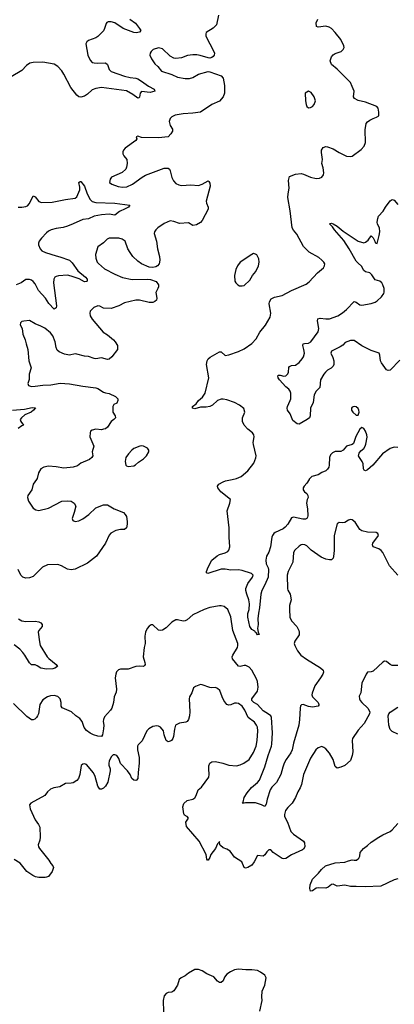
# Model space of a CAD drawing. Header units: inches. Extents: x 1839270 to 1929235, y 762242 to 910350.
# Tile 34 of 256: x 1851967 to 1855912, y 794470 to 804844. Entities that reach past the tile are written whole.
import ezdxf

# ---------------------------------------------------------------- set-up
doc = ezdxf.new("R2010")
doc.units = ezdxf.units.IN
doc.header["$MEASUREMENT"] = 0
doc.layers.add('B8759', color=7, linetype='Continuous')
doc.layers.add('B8850', color=7, linetype='Continuous')

msp = doc.modelspace()

# ---------------------------------------------------------------- linework, layer by layer
at = {"layer": 'B8759', "color": 5}
for points, elevation in [([(1852145, 800000), (1852108, 799950), (1852093, 799890), (1852051, 799830), (1852048, 799810), (1852061, 799770), (1852110, 799696), (1852138, 799678), (1852170, 799673), (1852270, 799698), (1852410, 799770), (1852470, 799776), (1852510, 799770), (1852541, 799750), (1852558, 799718), (1852542, 799650), (1852521, 799590), (1852526, 799566), (1852550, 799555), (1852590, 799564), (1852630, 799585), (1852694, 799630), (1852770, 799699), (1852850, 799733), (1852890, 799734), (1852961, 799690), (1853059, 799650), (1853079, 799630), (1853091, 799610), (1853098, 799558), (1853098, 799530), (1853090, 799490), (1853070, 799473), (1853030, 799472), (1852978, 799462), (1852926, 799434), (1852908, 799412), (1852871, 799330), (1852776, 799190), (1852682, 799118), (1852550, 799055), (1852510, 799048), (1852470, 799053), (1852408, 799088), (1852370, 799102), (1852260, 799100), (1852206, 799074), (1852110, 798979), (1852070, 798963), (1852030, 798960), (1852001, 798970), (1851979, 798990), (1851950, 799050)], 640), ([(1855014, 800000), (1854990, 799961), (1854963, 799930), (1854951, 799910), (1854954, 799890), (1854967, 799870), (1854991, 799850), (1855002, 799830), (1855004, 799810), (1854993, 799790), (1854988, 799750), (1854999, 799690), (1855002, 799618), (1854999, 799601), (1854991, 799590), (1854977, 799583), (1854950, 799581), (1854850, 799601), (1854830, 799597), (1854792, 799530), (1854764, 799496), (1854741, 799479), (1854659, 799441), (1854644, 799430), (1854630, 799410), (1854623, 799390), (1854609, 799290), (1854590, 799233), (1854567, 799190), (1854558, 799150), (1854562, 799110), (1854583, 799070), (1854588, 799050), (1854584, 798970), (1854550, 798889), (1854518, 798830), (1854507, 798790), (1854493, 798647), (1854482, 798590), (1854476, 798530), (1854479, 798470), (1854471, 798431), (1854478, 798390), (1854490, 798366), (1854470, 798362), (1854462, 798382), (1854450, 798389), (1854442, 798402), (1854410, 798419), (1854390, 798449), (1854368, 798550), (1854370, 798587), (1854385, 798630), (1854387, 798690), (1854380, 798730), (1854358, 798790), (1854349, 798830), (1854350, 798850), (1854370, 798902), (1854419, 798970), (1854426, 798990), (1854420, 799000), (1854409, 799010), (1854310, 799040), (1854270, 799047), (1854190, 799045), (1854130, 799054), (1854090, 799054), (1853949, 799010), (1853935, 799015), (1853933, 799030), (1853950, 799075), (1853992, 799150), (1854045, 799195), (1854072, 799208), (1854130, 799227), (1854158, 799242), (1854170, 799254), (1854181, 799290), (1854173, 799390), (1854173, 799490), (1854152, 799670), (1854181, 799750), (1854186, 799790), (1854085, 799870), (1854054, 799910), (1854049, 799930), (1854064, 799950), (1854110, 799975), (1854135, 799985), (1854203, 800000)], 640), ([(1855948, 798990), (1855863, 799090), (1855791, 799230), (1855774, 799250), (1855750, 799268), (1855689, 799290), (1855683, 799310), (1855687, 799330), (1855744, 799410), (1855738, 799430), (1855722, 799442), (1855630, 799445), (1855570, 799459), (1855550, 799474), (1855530, 799499), (1855501, 799550), (1855470, 799576), (1855450, 799578), (1855430, 799572), (1855390, 799545), (1855370, 799541), (1855330, 799547), (1855310, 799533), (1855280, 799410), (1855278, 799250), (1855273, 799187), (1855268, 799170), (1855250, 799153), (1855230, 799153), (1855190, 799161), (1855141, 799181), (1855035, 799255), (1854990, 799300), (1854970, 799311), (1854950, 799314), (1854930, 799310), (1854910, 799297), (1854865, 799255), (1854852, 799230), (1854843, 799130), (1854793, 799030), (1854783, 798990), (1854789, 798849), (1854792, 798832), (1854816, 798790), (1854826, 798730), (1854809, 798670), (1854807, 798630), (1854811, 798550), (1854829, 798509), (1854886, 798450), (1854907, 798410), (1854910, 798390), (1854910, 798364), (1854864, 798296), (1854858, 798270), (1854863, 798250), (1854894, 798194), (1854928, 798150), (1854987, 798107), (1855136, 798016), (1855162, 797990), (1855166, 797970), (1855161, 797950), (1855136, 797910), (1855075, 797825), (1855047, 797747), (1855045, 797730), (1855050, 797710), (1855110, 797650), (1855119, 797630), (1855118, 797622), (1855110, 797610), (1855050, 797601), (1855008, 797608), (1854953, 797627), (1854935, 797625), (1854925, 797615), (1854919, 797590), (1854915, 797470), (1854906, 797410), (1854850, 797221), (1854835, 797150), (1854821, 797119), (1854772, 797050), (1854753, 797010), (1854738, 796970), (1854717, 796890), (1854670, 796807), (1854623, 796757), (1854605, 796730), (1854573, 796630), (1854562, 796578), (1854550, 796554), (1854512, 796572), (1854451, 796591), (1854346, 796594), (1854330, 796589), (1854309, 796590), (1854319, 796601), (1854332, 796650), (1854363, 796697), (1854407, 796753), (1854473, 796807), (1854494, 796830), (1854549, 796971), (1854582, 797090), (1854620, 797190), (1854624, 797210), (1854631, 797331), (1854618, 797490), (1854610, 797510), (1854588, 797528), (1854530, 797561), (1854472, 797630), (1854434, 797650), (1854412, 797670), (1854413, 797690), (1854471, 797770), (1854479, 797810), (1854471, 797870), (1854460, 797900), (1854410, 797992), (1854382, 798022), (1854350, 798038), (1854330, 798039), (1854290, 798028), (1854270, 798031), (1854207, 798110), (1854204, 798130), (1854210, 798150), (1854259, 798230), (1854265, 798250), (1854265, 798270), (1854212, 798410), (1854190, 798554), (1854159, 798630), (1854121, 798661), (1854090, 798669), (1854070, 798669), (1853970, 798650), (1853911, 798630), (1853790, 798575), (1853730, 798521), (1853710, 798510), (1853690, 798507), (1853630, 798521), (1853610, 798521), (1853570, 798497), (1853510, 798438), (1853470, 798413), (1853450, 798409), (1853430, 798413), (1853370, 798469), (1853350, 798469), (1853330, 798455), (1853311, 798429), (1853291, 798390), (1853283, 798350), (1853288, 798270), (1853278, 798230), (1853267, 798130), (1853285, 798070), (1853287, 798050), (1853282, 798038), (1853270, 798029), (1853230, 798034), (1853190, 798028), (1853110, 798002), (1853030, 798001), (1853007, 797993), (1852988, 797972), (1852979, 797950), (1852973, 797910), (1852985, 797790), (1852983, 797757), (1852962, 797710), (1852955, 797650), (1852936, 797590), (1852924, 797570), (1852861, 797499), (1852849, 797471), (1852847, 797450), (1852852, 797410), (1852848, 797372), (1852839, 797310), (1852827, 797293), (1852790, 797294), (1852744, 797310), (1852710, 797326), (1852670, 797354), (1852646, 797386), (1852624, 797450), (1852600, 797480), (1852558, 797510), (1852513, 797553), (1852413, 797593), (1852404, 797610), (1852404, 797650), (1852392, 797690), (1852370, 797713), (1852330, 797724), (1852290, 797721), (1852259, 797710), (1852210, 797677), (1852178, 797630), (1852164, 797530), (1852155, 797510), (1852143, 797490), (1852126, 797474), (1852110, 797466), (1852090, 797467), (1852041, 797501), (1851900, 797640)], 660), ([(1851954, 798530), (1851990, 798510), (1852030, 798502), (1852130, 798508), (1852170, 798500), (1852190, 798490), (1852204, 798470), (1852202, 798450), (1852170, 798410), (1852162, 798390), (1852175, 798290), (1852184, 798250), (1852255, 798130), (1852272, 798112), (1852351, 798050), (1852365, 798030), (1852338, 798010), (1852317, 798003), (1852250, 798000), (1852190, 798011), (1852150, 798037), (1852130, 798045), (1852090, 798047), (1852070, 798067), (1852020, 798150), (1851998, 798178), (1851967, 798210), (1851910, 798256)], 640), ([(1855950, 798039), (1855890, 798041), (1855870, 798049), (1855830, 798081), (1855810, 798085), (1855790, 798076), (1855690, 797981), (1855670, 797972), (1855630, 797969), (1855616, 797950), (1855570, 797855), (1855559, 797750), (1855543, 797717), (1855545, 797690), (1855554, 797670), (1855570, 797651), (1855633, 797590), (1855653, 797550), (1855651, 797530), (1855594, 797430), (1855530, 797358), (1855473, 797270), (1855469, 797250), (1855474, 797130), (1855470, 797090), (1855450, 797039), (1855390, 796986), (1855350, 796967), (1855310, 796959), (1855290, 796975), (1855270, 797050), (1855230, 797117), (1855190, 797161), (1855170, 797177), (1855150, 797185), (1855110, 797173), (1855084, 797150), (1855030, 797065), (1854955, 796890), (1854935, 796785), (1854922, 796750), (1854896, 796710), (1854872, 796650), (1854838, 796590), (1854790, 796544), (1854767, 796513), (1854754, 796470), (1854756, 796450), (1854789, 796390), (1854823, 796290), (1854850, 796263), (1854955, 796190), (1854968, 796170), (1854970, 796130), (1854955, 796105), (1854944, 796096), (1854830, 796045), (1854770, 796005), (1854750, 796001), (1854730, 796005), (1854638, 796070), (1854610, 796099), (1854590, 796098), (1854570, 796078), (1854550, 796044), (1854530, 796032), (1854470, 796039), (1854435, 795970), (1854410, 795937), (1854370, 795910), (1854344, 795905), (1854330, 795910), (1854307, 795970), (1854230, 796020), (1854183, 796083), (1854150, 796103), (1854110, 796117), (1854082, 796142), (1854074, 796150), (1854070, 796186), (1854062, 796170), (1854050, 796162), (1854028, 796110), (1853981, 796050), (1853970, 796018), (1853950, 795990), (1853946, 795990), (1853938, 795998), (1853929, 796050), (1853856, 796190), (1853724, 796344), (1853718, 796390), (1853744, 796430), (1853730, 796449), (1853714, 796454), (1853703, 796463), (1853697, 796477), (1853686, 796550), (1853696, 796584), (1853730, 796618), (1853790, 796630), (1853810, 796645), (1853825, 796670), (1853845, 796730), (1853881, 796759), (1853957, 796863), (1853964, 796890), (1853957, 796950), (1853958, 796982), (1853968, 797012), (1853990, 797025), (1854030, 797027), (1854105, 797010), (1854170, 796989), (1854250, 796983), (1854290, 796992), (1854329, 797010), (1854382, 797050), (1854430, 797124), (1854457, 797190), (1854469, 797251), (1854475, 797350), (1854470, 797389), (1854462, 797410), (1854441, 797441), (1854372, 797492), (1854339, 797570), (1854310, 797610), (1854270, 797639), (1854250, 797643), (1854230, 797643), (1854190, 797624), (1854170, 797621), (1854150, 797630), (1854117, 797670), (1854098, 797710), (1854075, 797775), (1854050, 797799), (1854030, 797809), (1853990, 797805), (1853970, 797809), (1853890, 797837), (1853870, 797839), (1853820, 797820), (1853797, 797803), (1853778, 797750), (1853756, 797710), (1853750, 797690), (1853759, 797550), (1853756, 797510), (1853746, 797470), (1853731, 797450), (1853717, 797443), (1853650, 797433), (1853608, 797412), (1853597, 797370), (1853586, 797290), (1853579, 797270), (1853566, 797250), (1853550, 797241), (1853530, 797237), (1853510, 797249), (1853490, 797309), (1853482, 797350), (1853450, 797390), (1853430, 797401), (1853410, 797405), (1853370, 797397), (1853327, 797373), (1853304, 797350), (1853255, 797245), (1853216, 797204), (1853208, 797190), (1853209, 797151), (1853224, 797070), (1853225, 797010), (1853213, 796913), (1853212, 796850), (1853196, 796830), (1853190, 796827), (1853170, 796831), (1853148, 796850), (1853131, 796890), (1853103, 796930), (1853027, 797007), (1853010, 797059), (1852990, 797090), (1852970, 797099), (1852950, 797098), (1852930, 797076), (1852908, 797030), (1852904, 797010), (1852904, 796990), (1852919, 796950), (1852921, 796930), (1852896, 796810), (1852870, 796770), (1852850, 796748), (1852830, 796735), (1852810, 796738), (1852791, 796770), (1852761, 796870), (1852743, 796910), (1852670, 796996), (1852650, 797002), (1852630, 797001), (1852614, 796986), (1852600, 796890), (1852587, 796850), (1852570, 796828), (1852530, 796805), (1852510, 796799), (1852450, 796796), (1852390, 796761), (1852326, 796750), (1852290, 796737), (1852258, 796710), (1852230, 796670), (1852084, 796590), (1852070, 796570), (1852076, 796530), (1852130, 796415), (1852166, 796366), (1852178, 796338), (1852183, 796230), (1852179, 796201), (1852162, 796150), (1852164, 796130), (1852176, 796110), (1852275, 795990), (1852294, 795954), (1852315, 795930), (1852322, 795910), (1852308, 795870), (1852270, 795818), (1852250, 795808), (1852234, 795806), (1852170, 795806), (1852134, 795814), (1852106, 795826), (1852043, 795870), (1851970, 795956), (1851910, 795995)], 680), ([(1855950, 797316), (1855890, 797344), (1855867, 797367), (1855853, 797410), (1855847, 797510), (1855854, 797530), (1855870, 797548), (1855950, 797601)], 680), ([(1855950, 795792), (1855910, 795782), (1855770, 795715), (1855607, 795707), (1855510, 795712), (1855450, 795710), (1855390, 795724), (1855310, 795716), (1855270, 795737), (1855250, 795733), (1855215, 795705), (1855190, 795693), (1855110, 795698), (1855088, 795692), (1855050, 795664), (1855030, 795662), (1855022, 795690), (1855027, 795730), (1855052, 795790), (1855113, 795850), (1855144, 795890), (1855189, 795930), (1855290, 795959), (1855390, 795966), (1855430, 795983), (1855470, 795991), (1855490, 795987), (1855514, 795990), (1855539, 796010), (1855549, 796030), (1855552, 796070), (1855586, 796110), (1855630, 796142), (1855670, 796178), (1855750, 796231), (1855790, 796255), (1855869, 796290), (1855891, 796309), (1855950, 796375)], 680), ([(1854497, 794397), (1854522, 794510), (1854516, 794550), (1854522, 794610), (1854547, 794670), (1854562, 794750), (1854550, 794778), (1854503, 794810), (1854470, 794826), (1854410, 794832), (1854350, 794832), (1854270, 794840), (1854230, 794832), (1854188, 794812), (1854150, 794787), (1854125, 794755), (1854110, 794716), (1854090, 794700), (1854070, 794701), (1854050, 794714), (1854010, 794759), (1853937, 794790), (1853890, 794823), (1853850, 794835), (1853810, 794835), (1853743, 794797), (1853710, 794770), (1853666, 794750), (1853647, 794730), (1853630, 794670), (1853590, 794613), (1853570, 794597), (1853530, 794593), (1853510, 794583), (1853490, 794559), (1853479, 794510), (1853480, 794390)], 720)]:
    msp.add_lwpolyline(points, dxfattribs=dict(at, elevation=elevation))
at = {"layer": 'B8850', "color": 5}
for points, elevation in [([(1853128, 804850), (1853186, 804806), (1853229, 804750), (1853241, 804730), (1853229, 804711), (1853195, 804705), (1853170, 804708), (1853055, 804750), (1852970, 804810), (1852930, 804821), (1852898, 804822), (1852885, 804815), (1852876, 804804), (1852861, 804750), (1852850, 804728), (1852830, 804705), (1852790, 804667), (1852770, 804654), (1852690, 804624), (1852673, 804610), (1852663, 804590), (1852686, 804470), (1852710, 804416), (1852730, 804394), (1852750, 804388), (1852785, 804385), (1852870, 804389), (1852892, 804372), (1852910, 804319), (1852930, 804298), (1853070, 804249), (1853130, 804236), (1853190, 804229), (1853210, 804221), (1853250, 804196), (1853322, 804142), (1853383, 804110), (1853391, 804090), (1853342, 804078), (1853250, 804087), (1853234, 804070), (1853230, 804028), (1853221, 804019), (1853210, 804017), (1853157, 804057), (1853090, 804094), (1852830, 804130), (1852770, 804119), (1852730, 804103), (1852682, 804058), (1852650, 804037), (1852610, 804027), (1852590, 804030), (1852567, 804047), (1852505, 804130), (1852433, 804270), (1852410, 804305), (1852370, 804350), (1852330, 804374), (1852210, 804395), (1852108, 804392), (1852075, 804385), (1852039, 804361), (1851990, 804307), (1851877, 804243)], 620), ([(1854062, 804890), (1854038, 804790), (1854004, 804756), (1853931, 804710), (1853926, 804694), (1853927, 804670), (1854013, 804510), (1854017, 804490), (1854015, 804470), (1854004, 804456), (1853990, 804444), (1853970, 804439), (1853950, 804441), (1853868, 804468), (1853834, 804474), (1853790, 804474), (1853734, 804466), (1853670, 804441), (1853610, 804434), (1853590, 804438), (1853550, 804458), (1853470, 804535), (1853430, 804548), (1853372, 804528), (1853351, 804510), (1853341, 804490), (1853339, 804470), (1853356, 804430), (1853390, 804377), (1853422, 804350), (1853460, 804300), (1853570, 804265), (1853630, 804239), (1853710, 804223), (1853756, 804224), (1853790, 804234), (1853851, 804271), (1853950, 804299), (1853970, 804296), (1854090, 804251), (1854108, 804228), (1854123, 804150), (1854123, 804070), (1854111, 804030), (1854070, 803984), (1853991, 803950), (1853870, 803870), (1853790, 803859), (1853687, 803853), (1853603, 803837), (1853570, 803821), (1853550, 803802), (1853542, 803770), (1853551, 803730), (1853576, 803690), (1853576, 803670), (1853560, 803640), (1853531, 803609), (1853430, 803599), (1853250, 803601), (1853210, 803615), (1853194, 803610), (1853202, 803590), (1853191, 803570), (1853077, 803490), (1853061, 803470), (1853054, 803450), (1853054, 803430), (1853063, 803410), (1853096, 803370), (1853098, 803330), (1853093, 803290), (1853085, 803270), (1853047, 803233), (1852934, 803186), (1852918, 803162), (1852911, 803130), (1852936, 803110), (1853005, 803085), (1853050, 803080), (1853096, 803084), (1853155, 803110), (1853255, 803185), (1853293, 803207), (1853490, 803279), (1853530, 803280), (1853544, 803270), (1853553, 803250), (1853570, 803182), (1853586, 803146), (1853610, 803119), (1853643, 803103), (1853670, 803097), (1853770, 803105), (1853850, 803098), (1853889, 803110), (1853950, 803147), (1853960, 803140), (1853970, 803122), (1853972, 803090), (1853931, 802930), (1853934, 802910), (1853953, 802870), (1853952, 802848), (1853890, 802729), (1853870, 802707), (1853830, 802684), (1853790, 802677), (1853743, 802703), (1853650, 802698), (1853590, 802718), (1853550, 802723), (1853490, 802698), (1853421, 802650), (1853399, 802630), (1853385, 802610), (1853382, 802590), (1853406, 802510), (1853418, 802430), (1853439, 802350), (1853443, 802310), (1853434, 802270), (1853419, 802250), (1853401, 802239), (1853370, 802232), (1853330, 802237), (1853250, 802271), (1853210, 802300), (1853160, 802350), (1853130, 802390), (1853106, 802430), (1853076, 802510), (1853047, 802533), (1853010, 802541), (1852910, 802541), (1852888, 802530), (1852850, 802492), (1852791, 802449), (1852764, 802370), (1852767, 802330), (1852783, 802290), (1852795, 802275), (1852860, 802220), (1852970, 802163), (1853050, 802127), (1853150, 802107), (1853311, 802111), (1853345, 802105), (1853404, 802084), (1853427, 802050), (1853427, 802030), (1853421, 802010), (1853399, 801970), (1853411, 801910), (1853407, 801890), (1853390, 801873), (1853370, 801863), (1853330, 801863), (1853230, 801887), (1853190, 801887), (1853070, 801861), (1853010, 801830), (1852930, 801801), (1852850, 801803), (1852810, 801826), (1852790, 801828), (1852746, 801810), (1852708, 801772), (1852704, 801750), (1852710, 801722), (1852730, 801687), (1852847, 801550), (1852890, 801523), (1852956, 801470), (1852973, 801450), (1852996, 801410), (1852997, 801370), (1852937, 801290), (1852910, 801267), (1852890, 801263), (1852830, 801280), (1852770, 801270), (1852750, 801273), (1852690, 801296), (1852650, 801300), (1852570, 801320), (1852550, 801322), (1852490, 801310), (1852440, 801320), (1852383, 801343), (1852362, 801362), (1852351, 801390), (1852342, 801450), (1852314, 801514), (1852290, 801544), (1852230, 801595), (1852190, 801616), (1852130, 801638), (1852070, 801673), (1852010, 801669), (1851990, 801663), (1851975, 801650), (1851971, 801630), (1851991, 801590), (1851999, 801530), (1852025, 801470), (1852036, 801430), (1852051, 801370), (1852062, 801250), (1852086, 801174), (1852068, 801110), (1852068, 801052), (1852051, 801010), (1852058, 800990), (1852090, 800980), (1852130, 800981), (1852210, 800992), (1852296, 800996), (1852394, 801014), (1852490, 801008), (1852630, 800981), (1852770, 800964), (1852790, 800959), (1852850, 800920), (1852870, 800913), (1852910, 800907), (1852974, 800874), (1852999, 800850), (1853001, 800830), (1852990, 800804), (1852958, 800790), (1852947, 800770), (1852947, 800710), (1852971, 800670), (1852975, 800650), (1852958, 800630), (1852930, 800609), (1852893, 800550), (1852870, 800534), (1852850, 800528), (1852830, 800524), (1852770, 800530), (1852730, 800519), (1852713, 800507), (1852708, 800490), (1852706, 800450), (1852746, 800350), (1852731, 800290), (1852737, 800250), (1852726, 800230), (1852703, 800210), (1852611, 800170), (1852576, 800144), (1852530, 800130), (1852430, 800117), (1852350, 800133), (1852270, 800138), (1852221, 800130), (1852190, 800111), (1852166, 800070), (1852152, 800010), (1852145, 800000)], 640), ([(1854203, 800000), (1854249, 800010), (1854299, 800030), (1854370, 800091), (1854434, 800170), (1854454, 800226), (1854456, 800250), (1854428, 800368), (1854426, 800390), (1854436, 800450), (1854432, 800470), (1854417, 800490), (1854369, 800530), (1854332, 800570), (1854315, 800610), (1854315, 800650), (1854339, 800710), (1854326, 800746), (1854282, 800782), (1854230, 800812), (1854150, 800840), (1854110, 800846), (1854090, 800844), (1854051, 800830), (1853998, 800782), (1853970, 800770), (1853930, 800762), (1853870, 800761), (1853810, 800744), (1853786, 800750), (1853788, 800770), (1853825, 800795), (1853849, 800830), (1853892, 800868), (1853919, 800910), (1853957, 801070), (1853934, 801210), (1853941, 801250), (1853953, 801270), (1853973, 801287), (1854070, 801344), (1854090, 801346), (1854130, 801306), (1854170, 801314), (1854270, 801349), (1854330, 801375), (1854410, 801433), (1854458, 801482), (1854497, 801550), (1854556, 801624), (1854603, 801710), (1854610, 801750), (1854593, 801850), (1854596, 801870), (1854617, 801903), (1854650, 801922), (1854730, 801937), (1854829, 801991), (1854983, 802057), (1855017, 802083), (1855104, 802176), (1855167, 802230), (1855178, 802250), (1855181, 802270), (1855170, 802289), (1855149, 802310), (1855117, 802337), (1855016, 802396), (1854955, 802455), (1854884, 802584), (1854850, 802625), (1854837, 802650), (1854817, 802830), (1854791, 802970), (1854793, 803010), (1854805, 803070), (1854798, 803150), (1854808, 803192), (1854870, 803215), (1854930, 803222), (1854956, 803216), (1855030, 803186), (1855090, 803171), (1855126, 803174), (1855150, 803186), (1855165, 803210), (1855169, 803231), (1855164, 803284), (1855149, 803330), (1855155, 803370), (1855145, 803445), (1855147, 803470), (1855163, 803497), (1855190, 803508), (1855210, 803504), (1855270, 803483), (1855330, 803444), (1855410, 803407), (1855450, 803401), (1855470, 803407), (1855564, 803476), (1855596, 803510), (1855609, 803550), (1855605, 803685), (1855615, 803750), (1855631, 803769), (1855655, 803785), (1855690, 803804), (1855725, 803815), (1855748, 803830), (1855749, 803870), (1855742, 803910), (1855729, 803929), (1855610, 803973), (1855530, 803992), (1855492, 804012), (1855483, 804030), (1855488, 804090), (1855470, 804141), (1855450, 804182), (1855310, 804321), (1855250, 804370), (1855237, 804410), (1855250, 804451), (1855270, 804473), (1855290, 804488), (1855353, 804510), (1855373, 804530), (1855384, 804550), (1855382, 804570), (1855350, 804635), (1855290, 804709), (1855250, 804750), (1855226, 804766), (1855190, 804775), (1855110, 804766), (1855093, 804773), (1855090, 804810), (1855105, 804850)], 640), ([(1851950, 802870), (1851990, 802867), (1852030, 802874), (1852050, 802884), (1852070, 802906), (1852110, 802987), (1852130, 802979), (1852168, 802928), (1852197, 802917), (1852310, 802922), (1852449, 802949), (1852550, 802963), (1852570, 802976), (1852599, 803050), (1852600, 803080), (1852590, 803130), (1852602, 803138), (1852610, 803138), (1852650, 803089), (1852676, 803010), (1852710, 802950), (1852730, 802929), (1852770, 802918), (1852970, 802909), (1853125, 802890), (1853111, 802870), (1853079, 802850), (1853018, 802822), (1852970, 802784), (1852910, 802793), (1852830, 802787), (1852750, 802773), (1852690, 802744), (1852630, 802740), (1852530, 802692), (1852470, 802669), (1852425, 802655), (1852350, 802645), (1852299, 802630), (1852270, 802614), (1852250, 802597), (1852197, 802543), (1852173, 802510), (1852166, 802490), (1852166, 802470), (1852182, 802430), (1852201, 802410), (1852239, 802390), (1852350, 802354), (1852390, 802346), (1852490, 802310), (1852521, 802281), (1852578, 802198), (1852660, 802130), (1852677, 802110), (1852679, 802090), (1852670, 802084), (1852650, 802081), (1852593, 802113), (1852510, 802143), (1852470, 802151), (1852375, 802145), (1852350, 802139), (1852336, 802130), (1852326, 802110), (1852322, 802070), (1852356, 801830), (1852350, 801809), (1852330, 801794), (1852273, 801853), (1852239, 801910), (1852166, 801990), (1852130, 802061), (1852110, 802085), (1852090, 802100), (1852070, 802108), (1852033, 802107), (1851981, 802070), (1851930, 802049)], 620), ([(1855970, 801255), (1855870, 801150), (1855847, 801147), (1855830, 801153), (1855776, 801230), (1855767, 801250), (1855759, 801310), (1855751, 801331), (1855670, 801358), (1855570, 801408), (1855490, 801462), (1855450, 801464), (1855396, 801444), (1855370, 801415), (1855343, 801397), (1855249, 801350), (1855243, 801330), (1855266, 801286), (1855275, 801250), (1855274, 801210), (1855268, 801192), (1855248, 801172), (1855210, 801151), (1855186, 801130), (1855169, 801110), (1855134, 801050), (1855128, 800970), (1855090, 800930), (1855068, 800890), (1855056, 800810), (1855030, 800750), (1855025, 800670), (1855019, 800650), (1854995, 800630), (1854910, 800582), (1854890, 800585), (1854842, 800622), (1854814, 800690), (1854788, 800728), (1854785, 800750), (1854789, 800770), (1854817, 800830), (1854822, 800850), (1854822, 800910), (1854815, 800930), (1854800, 800950), (1854770, 800976), (1854703, 801050), (1854690, 801070), (1854687, 801093), (1854690, 801098), (1854710, 801100), (1854748, 801088), (1854770, 801093), (1854790, 801111), (1854797, 801130), (1854802, 801178), (1854809, 801191), (1854830, 801199), (1854870, 801203), (1854910, 801233), (1854942, 801270), (1854955, 801290), (1854965, 801330), (1854961, 801370), (1854950, 801410), (1854952, 801428), (1854967, 801433), (1855010, 801437), (1855032, 801448), (1855110, 801555), (1855119, 801590), (1855103, 801670), (1855107, 801693), (1855130, 801698), (1855191, 801691), (1855228, 801692), (1855316, 801724), (1855366, 801754), (1855410, 801789), (1855490, 801873), (1855510, 801868), (1855550, 801839), (1855570, 801836), (1855667, 801853), (1855710, 801868), (1855730, 801881), (1855777, 801923), (1855802, 801958), (1855806, 801974), (1855805, 802010), (1855792, 802050), (1855780, 802070), (1855758, 802090), (1855710, 802103), (1855677, 802157), (1855656, 802176), (1855608, 802188), (1855590, 802201), (1855568, 802248), (1855530, 802278), (1855510, 802301), (1855438, 802430), (1855379, 802519), (1855282, 802630), (1855261, 802661), (1855230, 802692), (1855250, 802699), (1855270, 802693), (1855310, 802670), (1855375, 802615), (1855530, 802510), (1855590, 802493), (1855610, 802500), (1855638, 802522), (1855670, 802566), (1855690, 802545), (1855708, 802510), (1855712, 802492), (1855730, 802487), (1855754, 802570), (1855760, 802610), (1855756, 802650), (1855736, 802690), (1855733, 802710), (1855737, 802750), (1855746, 802774), (1855794, 802826), (1855821, 802870), (1855870, 802935), (1855890, 802951), (1855910, 802943), (1855950, 802896)], 620), ([(1851890, 800729), (1852019, 800741), (1852097, 800757), (1852133, 800753), (1852113, 800730), (1852087, 800710), (1852021, 800679), (1851984, 800650), (1851973, 800630), (1851977, 800610), (1852007, 800570), (1851990, 800564), (1851950, 800535)], 620), ([(1855950, 800337), (1855910, 800340), (1855870, 800325), (1855789, 800270), (1855685, 800150), (1855630, 800101), (1855610, 800090), (1855596, 800096), (1855587, 800110), (1855583, 800163), (1855574, 800190), (1855544, 800230), (1855535, 800250), (1855542, 800278), (1855560, 800300), (1855590, 800326), (1855606, 800350), (1855613, 800370), (1855625, 800445), (1855624, 800470), (1855609, 800510), (1855590, 800538), (1855570, 800548), (1855550, 800528), (1855528, 800492), (1855508, 800452), (1855481, 800379), (1855470, 800369), (1855410, 800349), (1855375, 800310), (1855350, 800293), (1855290, 800293), (1855261, 800279), (1855240, 800260), (1855228, 800232), (1855225, 800150), (1855221, 800130), (1855210, 800107), (1855191, 800089), (1855150, 800073), (1855110, 800049), (1855045, 800030), (1855017, 800003), (1855014, 800000)], 640)]:
    msp.add_lwpolyline(points, dxfattribs=dict(at, elevation=elevation))
for points, elevation in [([(1855010, 804089), (1854972, 804070), (1854976, 803990), (1854983, 803950), (1854991, 803930), (1855010, 803916), (1855030, 803919), (1855049, 803930), (1855069, 803950), (1855081, 803990), (1855069, 804030), (1855035, 804075)], 660), ([(1854430, 802379), (1854410, 802369), (1854290, 802289), (1854261, 802250), (1854243, 802210), (1854228, 802150), (1854234, 802090), (1854244, 802070), (1854263, 802050), (1854281, 802041), (1854310, 802038), (1854330, 802044), (1854390, 802098), (1854418, 802150), (1854453, 802190), (1854482, 802250), (1854489, 802290), (1854484, 802325), (1854465, 802365), (1854450, 802375)], 660), ([(1855490, 800769), (1855470, 800762), (1855463, 800750), (1855463, 800730), (1855474, 800710), (1855510, 800676), (1855530, 800678), (1855541, 800710), (1855539, 800730), (1855530, 800749), (1855510, 800765)], 640), ([(1853250, 800354), (1853232, 800350), (1853170, 800326), (1853147, 800310), (1853111, 800270), (1853084, 800230), (1853077, 800190), (1853083, 800150), (1853090, 800143), (1853110, 800137), (1853170, 800144), (1853187, 800153), (1853217, 800183), (1853270, 800217), (1853303, 800250), (1853326, 800290), (1853326, 800310), (1853313, 800330), (1853270, 800352)], 660)]:
    msp.add_lwpolyline(points, close=True, dxfattribs=dict(at, elevation=elevation))

doc.saveas('drawing.dxf')
